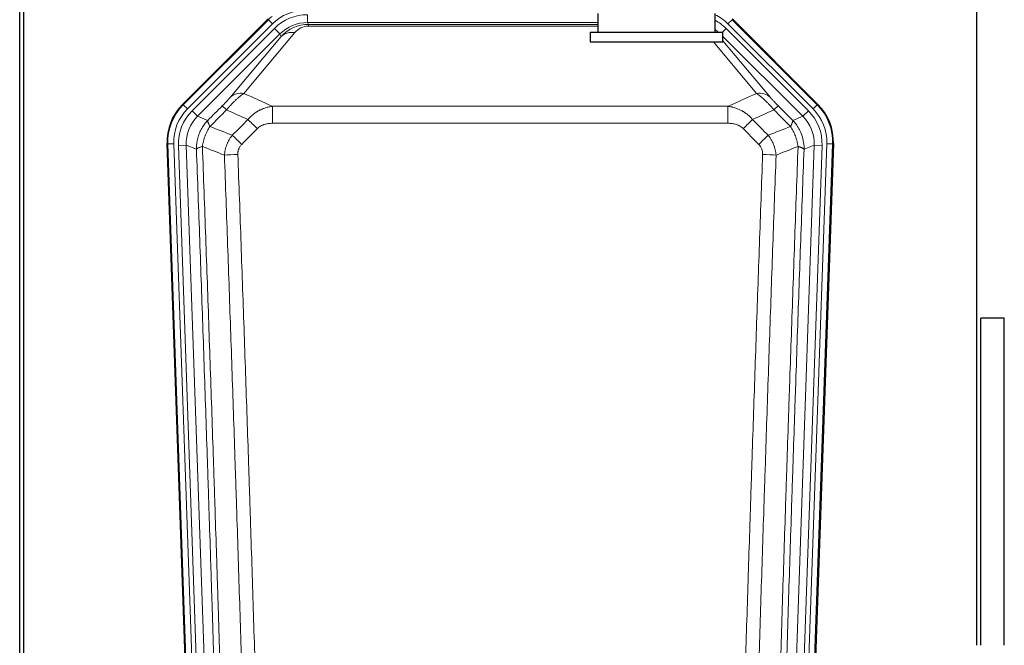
# Model space of a CAD drawing. Header units: inches. Extents: x 0 to 17820, y -10 to 12600.
# Tile 26 of 125: x 4154 to 4658, y 3269 to 3589. Entities that reach past the tile are written whole.
import ezdxf

# ---------------------------------------------------------------- set-up
doc = ezdxf.new("R2010")
doc.units = ezdxf.units.IN
doc.layers.add('1', color=7, linetype='Continuous', true_color=0xffffff)

msp = doc.modelspace()

# ---------------------------------------------------------------- linework, layer by layer
at = {"layer": '1', "color": 2, "linetype": 'Continuous', "lineweight": 25}
for p, q in [((4154.089, 3210.404), (4154.089, 3610.984)), ((4156.089, 3610.656), (4156.089, 3187.146)), ((4644.089, 3268.646), (4644.089, 3596.138)), ((4237.448, 3545.533), (4281.264, 3589.349)), ((4450.09, 3592.145), (4450.09, 3582.645)), ((4510.09, 3582.645), (4510.09, 3592.156)), ((4518.915, 3589.349), (4562.731, 3545.533)), ((4446.09, 3582.645), (4514.09, 3582.645)), ((4446.09, 3582.645), (4446.09, 3577.645)), ((4514.09, 3577.645), (4514.09, 3582.645)), ((4446.09, 3577.645), (4514.09, 3577.645)), ((4242.685, 3149.881), (4229.567, 3525.526)), ((4570.611, 3525.526), (4557.494, 3149.881)), ((4646.131, 3268.639), (4646.131, 3436.145)), ((4658.131, 3436.145), (4646.131, 3436.145)), ((4658.131, 3268.639), (4658.131, 3436.145))]:
    msp.add_line(p, q, dxfattribs=at)
at = {"layer": '1', "color": 110, "linetype": 'Continuous', "lineweight": 13}
for p, q in [((4237.829, 3545.383), (4281.42, 3588.974)), ((4281.42, 3588.974), (4281.264, 3589.349)), ((4283.538, 3586.855), (4281.42, 3588.974)), ((4301.462, 3587.523), (4301.462, 3591.518)), ((4518.759, 3588.974), (4516.641, 3586.855)), ((4518.915, 3589.349), (4518.759, 3588.974)), ((4518.759, 3588.974), (4562.35, 3545.383)), ((4283.538, 3586.855), (4239.947, 3543.264)), ((4242.339, 3542.322), (4284.514, 3584.498)), ((4287.339, 3581.673), (4284.514, 3584.498)), ((4450.088, 3587.523), (4301.462, 3587.523)), ((4301.462, 3587.523), (4301.857, 3586.568)), ((4301.857, 3586.568), (4450.087, 3586.568)), ((4301.857, 3585.69), (4301.857, 3586.568)), ((4450.087, 3585.69), (4301.857, 3585.69)), ((4513.812, 3582.645), (4515.665, 3584.498)), ((4557.84, 3542.322), (4515.665, 3584.498)), ((4560.232, 3543.264), (4516.641, 3586.855)), ((4287.339, 3581.673), (4245.164, 3539.498)), ((4261.815, 3549.163), (4287.893, 3580.336)), ((4294.954, 3582.382), (4268.876, 3551.209)), ((4287.893, 3580.336), (4287.339, 3581.673)), ((4555.015, 3539.498), (4514.09, 3580.423)), ((4531.302, 3551.209), (4509.188, 3577.645)), ((4514.09, 3578.18), (4538.364, 3549.163)), ((4237.448, 3545.533), (4237.829, 3545.383)), ((4239.947, 3543.264), (4237.829, 3545.383)), ((4283.503, 3535.93), (4283.503, 3544.639)), ((4283.503, 3544.639), (4516.676, 3544.639)), ((4516.676, 3535.93), (4516.676, 3544.639)), ((4562.35, 3545.383), (4560.232, 3543.264)), ((4562.35, 3545.383), (4562.731, 3545.533)), ((4242.339, 3542.322), (4245.164, 3539.498)), ((4245.164, 3539.498), (4250.388, 3537.44)), ((4549.791, 3537.44), (4555.015, 3539.498)), ((4555.015, 3539.498), (4557.84, 3542.322)), ((4516.676, 3535.93), (4283.503, 3535.93)), ((4229.948, 3525.376), (4229.567, 3525.526)), ((4232.942, 3525.481), (4229.948, 3525.376)), ((4243.059, 3149.933), (4229.948, 3525.376)), ((4232.942, 3525.481), (4246.053, 3150.038)), ((4235.334, 3524.539), (4239.326, 3524.678)), ((4235.334, 3524.539), (4248.4, 3150.368)), ((4244.574, 3522.611), (4239.326, 3524.678)), ((4239.326, 3524.678), (4252.392, 3150.507)), ((4547.787, 3150.507), (4560.853, 3524.678)), ((4564.845, 3524.539), (4551.779, 3150.368)), ((4554.126, 3150.038), (4567.237, 3525.481)), ((4560.853, 3524.678), (4555.605, 3522.611)), ((4570.231, 3525.376), (4557.12, 3149.933)), ((4560.853, 3524.678), (4564.845, 3524.539)), ((4570.231, 3525.376), (4567.237, 3525.481)), ((4570.611, 3525.526), (4570.231, 3525.376))]:
    msp.add_line(p, q, dxfattribs=at)
for centre, major_axis, ratio, start_param, end_param in [((4300.513, 3569.842, 0), (9.199, -22.209), 0.998395, 2.7494612, 3.5337241), ((4300.513, 3569.842), (10.345, -24.976), 0.9987509, 3.439392, 3.5337241), ((4301.489, 3567.485, 0), (-9.199, 22.209), 0.998395, 5.8910538, 6.6753168), ((4499.666, 3569.842, 0), (-9.199, -22.209), 0.998395, 2.7494612, 3.0857139), ((4301.489, 3567.485), (7.671, -18.519), 0.9977549, 2.7494612, 3.5337241), ((4302.411, 3565.26), (4.311, -20.925), 0.9337003, 2.9520749, 3.7363379), ((4302.411, 3574.367), (2.389, -11.128), 0.8742439, 2.9560698, 3.7403327), ((4498.69, 3567.485), (-7.671, -18.519), 0.9977549, 2.8207801, 2.9288368), ((4498.69, 3567.485), (9.199, 22.209), 0.998395, 5.8910538, 6.1816355), ((4294.954, 3573.275), (-7.67, 6.416), 0.860824, 5.3364913, 6.1801624), ((4268.876, 3542.102), (-7.67, 6.416), 0.860824, 5.3364913, 6.1801624), ((4531.302, 3542.102), (-7.67, -6.416), 0.860824, 3.2446156, 4.0882866), ((4256.961, 3526.291), (25.153, -9.908), 0.9987323, 2.7320361, 3.5511492), ((4264.789, 3537.738), (7.081, -7.061), 0.0269081, 2.343706, 3.0892138), ((4535.39, 3537.738), (-7.081, -7.061), 0.0269081, 3.1939715, 3.9394793), ((4543.218, 3526.291), (-25.153, -9.908), 0.9987323, 2.7320361, 3.5511492), ((4256.961, 3526.291, 0), (22.366, -8.81), 0.9983711, 2.7320361, 3.5511492), ((4259.353, 3525.349, 0), (-22.366, 8.81), 0.9983711, 5.8736288, 6.6927419), ((4259.353, 3525.349), (18.651, -7.347), 0.9977215, 2.7320361, 3.5511492), ((4540.826, 3525.349), (-18.651, -7.347), 0.9977215, 2.7320361, 3.5511492), ((4540.826, 3525.349, 0), (22.366, 8.81), 0.9983711, 5.8736288, 6.6927419), ((4543.218, 3526.291, 0), (-22.366, -8.81), 0.9983711, 2.7320361, 3.5511492), ((4275.745, 3532.807), (7.096, -7.046), 0.0275577, 1.5981516, 2.344042), ((4524.434, 3532.807), (-7.096, -7.046), 0.0275577, 3.9391433, 4.6850337), ((4267.736, 3524.743), (7.095, -7.047), 0.0252539, 1.5958719, 2.342907), ((4532.443, 3524.743), (7.095, 7.047), 0.0252539, 0.7986857, 1.5457208), ((4265.764, 3519.655), (-9.993, -0.365), 0.0335157, 4.711165, 5.4709844), ((4534.415, 3519.655), (-9.993, 0.365), 0.0335157, 3.9537936, 4.713613)]:
    msp.add_ellipse(centre, major_axis=major_axis, ratio=ratio, start_param=start_param, end_param=end_param, dxfattribs=at)
at = {"layer": '1', "color": 2, "linetype": 'Continuous', "lineweight": 25}
for centre, major_axis in [((4256.589, 3526.437, 0), (25.162, -9.912)), ((4543.59, 3526.437, 0), (-25.162, -9.912))]:
    msp.add_ellipse(centre, major_axis=major_axis, ratio=0.9983711, start_param=2.7320361, end_param=3.5511492, dxfattribs=at)
at = {"layer": '1', "color": 110, "linetype": 'Continuous', "lineweight": 13}
for points, knots in [([(4261.815, 3549.163), (4261.79, 3549.133), (4261.764, 3549.102), (4261.711, 3549.04), (4261.684, 3549.008), (4261.601, 3548.911), (4261.544, 3548.844), (4261.364, 3548.637), (4261.236, 3548.491), (4261.028, 3548.258), (4260.956, 3548.178), (4260.844, 3548.054), (4260.788, 3547.992), (4260.729, 3547.928), (4260.69, 3547.885), (4260.67, 3547.863), (4260.491, 3547.667), (4260.324, 3547.486), (4259.973, 3547.111), (4259.789, 3546.916), (4259.549, 3546.664), (4259.476, 3546.587), (4259.402, 3546.51), (4259.352, 3546.458), (4259.327, 3546.432), (4259.202, 3546.302), (4259.101, 3546.197), (4258.794, 3545.88), (4258.586, 3545.667), (4258.162, 3545.236), (4257.947, 3545.019), (4257.728, 3544.799)], [0, 0, 0, 0, 0.03125, 0.03125, 0.0625, 0.0625, 0.125, 0.125, 0.25, 0.25, 0.3125, 0.3125, 0.34375, 0.359375, 0.359375, 0.375, 0.375, 0.5, 0.5, 0.625, 0.625, 0.65625, 0.671875, 0.671875, 0.6875, 0.6875, 0.75, 0.75, 0.875, 0.875, 1, 1, 1, 1]), ([(4259.981, 3542.804), (4260.365, 3543.263), (4261.135, 3544.16), (4261.911, 3545.015), (4262.495, 3545.64), (4262.69, 3545.845), (4262.934, 3546.099), (4262.983, 3546.149), (4263.08, 3546.25), (4263.226, 3546.4), (4263.372, 3546.548), (4263.856, 3547.036), (4264.24, 3547.409), (4264.999, 3548.125), (4265.374, 3548.467), (4265.839, 3548.875), (4265.932, 3548.955), (4266.116, 3549.114), (4266.391, 3549.348), (4266.661, 3549.571), (4267.196, 3550.002), (4267.543, 3550.27), (4268.053, 3550.644), (4268.221, 3550.764), (4268.469, 3550.937), (4268.552, 3550.993), (4268.715, 3551.103), (4268.796, 3551.157), (4268.876, 3551.209)], [0, 0, 0, 0, 0.125, 0.25, 0.25, 0.3125, 0.3125, 0.328125, 0.328125, 0.34375, 0.375, 0.375, 0.5, 0.5, 0.625, 0.625, 0.65625, 0.65625, 0.6875, 0.75, 0.75, 0.875, 0.875, 0.9375, 0.9375, 0.96875, 0.96875, 1, 1, 1, 1]), ([(4531.302, 3551.209), (4531.624, 3550.999), (4531.955, 3550.77), (4532.632, 3550.273), (4532.979, 3550.005), (4533.513, 3549.574), (4533.693, 3549.426), (4533.967, 3549.195), (4534.059, 3549.117), (4534.197, 3548.998), (4534.244, 3548.958), (4534.336, 3548.878), (4534.754, 3548.513), (4535.552, 3547.787), (4536.317, 3547.041), (4536.896, 3546.458), (4537.09, 3546.26), (4537.382, 3545.957), (4537.479, 3545.855), (4537.626, 3545.7), (4537.675, 3545.648), (4537.773, 3545.544), (4537.822, 3545.492), (4538.262, 3545.021), (4538.652, 3544.592), (4539.427, 3543.713), (4539.813, 3543.264), (4540.198, 3542.804)], [0, 0, 0, 0, 0.125, 0.125, 0.25, 0.25, 0.3125, 0.3125, 0.34375, 0.34375, 0.359375, 0.359375, 0.375, 0.5, 0.625, 0.625, 0.6875, 0.6875, 0.71875, 0.71875, 0.734375, 0.734375, 0.75, 0.75, 0.875, 0.875, 1, 1, 1, 1]), ([(4542.451, 3544.799), (4542.232, 3545.019), (4542.015, 3545.237), (4541.589, 3545.671), (4541.38, 3545.885), (4541.122, 3546.152), (4541.07, 3546.205), (4540.969, 3546.31), (4540.818, 3546.467), (4540.672, 3546.62), (4540.385, 3546.921), (4540.203, 3547.114), (4539.853, 3547.489), (4539.686, 3547.67), (4539.506, 3547.866), (4539.486, 3547.887), (4539.447, 3547.93), (4539.389, 3547.995), (4539.256, 3548.141), (4539.149, 3548.261), (4538.941, 3548.493), (4538.813, 3548.639), (4538.575, 3548.914), (4538.465, 3549.042), (4538.364, 3549.163)], [0, 0, 0, 0, 0.125, 0.125, 0.25, 0.25, 0.28125, 0.28125, 0.3125, 0.375, 0.375, 0.5, 0.5, 0.625, 0.625, 0.640625, 0.640625, 0.65625, 0.6875, 0.75, 0.75, 0.875, 0.875, 1, 1, 1, 1]), ([(4270.927, 3537.869), (4271.127, 3538.108), (4271.333, 3538.342), (4271.65, 3538.685), (4271.757, 3538.799), (4271.974, 3539.021), (4272.083, 3539.131), (4272.636, 3539.672), (4273.097, 3540.08), (4274.054, 3540.848), (4274.55, 3541.207), (4275.192, 3541.627), (4275.321, 3541.709), (4275.517, 3541.831), (4275.583, 3541.871), (4275.714, 3541.95), (4275.78, 3541.99), (4276.111, 3542.184), (4276.446, 3542.371), (4276.786, 3542.547), (4276.922, 3542.616), (4276.99, 3542.651), (4277.196, 3542.753), (4277.333, 3542.819), (4277.747, 3543.013), (4278.024, 3543.135), (4278.862, 3543.481), (4279.427, 3543.686), (4280.57, 3544.044), (4281.148, 3544.197), (4282.316, 3544.455), (4282.907, 3544.559), (4283.503, 3544.639)], [0, 0, 0, 0, 0.0625, 0.0625, 0.09375, 0.09375, 0.125, 0.125, 0.25, 0.25, 0.375, 0.375, 0.40625, 0.40625, 0.421875, 0.421875, 0.4375, 0.4375, 0.5, 0.515625, 0.515625, 0.53125, 0.53125, 0.5625, 0.5625, 0.625, 0.625, 0.75, 0.75, 0.875, 0.875, 1, 1, 1, 1]), ([(4516.676, 3544.639), (4517.273, 3544.559), (4517.941, 3544.441), (4518.605, 3544.291), (4518.752, 3544.256), (4518.826, 3544.239), (4519.046, 3544.185), (4519.193, 3544.148), (4519.63, 3544.031), (4519.92, 3543.947), (4520.782, 3543.676), (4521.347, 3543.47), (4522.46, 3543.008), (4523.007, 3542.751), (4523.813, 3542.326), (4524.212, 3542.104), (4524.606, 3541.866), (4524.802, 3541.744), (4524.867, 3541.703), (4524.997, 3541.62), (4525.061, 3541.578), (4525.64, 3541.199), (4526.137, 3540.839), (4527.092, 3540.072), (4527.551, 3539.665), (4528.43, 3538.803), (4528.851, 3538.349), (4529.252, 3537.869)], [0, 0, 0, 0, 0.125, 0.140625, 0.140625, 0.15625, 0.15625, 0.1875, 0.1875, 0.25, 0.25, 0.375, 0.375, 0.5, 0.5, 0.5625, 0.59375, 0.59375, 0.609375, 0.609375, 0.625, 0.625, 0.75, 0.75, 0.875, 0.875, 1, 1, 1, 1]), ([(4244.574, 3522.611), (4244.568, 3523.097), (4244.557, 3524.063), (4244.673, 3525.502), (4244.88, 3526.913), (4245.185, 3528.288), (4245.578, 3529.623), (4246.056, 3530.912), (4246.613, 3532.15), (4247.243, 3533.333), (4247.94, 3534.457), (4248.699, 3535.517), (4249.51, 3536.518), (4250.097, 3537.134), (4250.388, 3537.44)], [0, 0, 0, 0, 0.089031, 0.1769996, 0.2639132, 0.3497793, 0.4346056, 0.5184004, 0.601172, 0.6829292, 0.763681, 0.8434369, 0.9222065, 1, 1, 1, 1]), ([(4247.629, 3524.086), (4247.758, 3524.989), (4247.936, 3525.892), (4248.393, 3527.676), (4248.67, 3528.558), (4249.158, 3529.852), (4249.333, 3530.278), (4249.705, 3531.118), (4249.903, 3531.532), (4250.529, 3532.752), (4250.991, 3533.536), (4251.494, 3534.282)], [0, 0, 0, 0, 0.25, 0.25, 0.5, 0.5, 0.625, 0.625, 0.75, 0.75, 1, 1, 1, 1]), ([(4251.494, 3534.282), (4251.387, 3534.489), (4251.287, 3534.688), (4251.1, 3535.069), (4251.013, 3535.251), (4250.853, 3535.597), (4250.781, 3535.761), (4250.652, 3536.069), (4250.595, 3536.213), (4250.499, 3536.481), (4250.459, 3536.605), (4250.396, 3536.831), (4250.374, 3536.934), (4250.333, 3537.208), (4250.342, 3537.347), (4250.388, 3537.44)], [0, 0, 0, 0, 0.125, 0.125, 0.25, 0.25, 0.375, 0.375, 0.5, 0.5, 0.625, 0.625, 0.75, 0.75, 1, 1, 1, 1]), ([(4275.745, 3533.196), (4275.87, 3533.322), (4276, 3533.444), (4276.202, 3533.621), (4276.27, 3533.678), (4276.408, 3533.79), (4276.477, 3533.845), (4276.83, 3534.113), (4277.124, 3534.307), (4277.734, 3534.659), (4278.05, 3534.816), (4278.458, 3534.993), (4278.54, 3535.028), (4278.705, 3535.094), (4278.787, 3535.126), (4279.035, 3535.219), (4279.202, 3535.276), (4279.703, 3535.436), (4280.04, 3535.526), (4280.72, 3535.678), (4281.062, 3535.739), (4281.752, 3535.836), (4282.099, 3535.872), (4282.798, 3535.919), (4283.15, 3535.93), (4283.503, 3535.93)], [0, 0, 0, 0, 0.0625, 0.0625, 0.09375, 0.09375, 0.125, 0.125, 0.25, 0.25, 0.375, 0.375, 0.40625, 0.40625, 0.4375, 0.4375, 0.5, 0.5, 0.625, 0.625, 0.75, 0.75, 0.875, 0.875, 1, 1, 1, 1]), ([(4516.676, 3535.93), (4517.029, 3535.93), (4517.383, 3535.919), (4517.824, 3535.889), (4517.912, 3535.882), (4518.088, 3535.867), (4518.176, 3535.859), (4518.44, 3535.832), (4518.614, 3535.81), (4519.136, 3535.736), (4519.481, 3535.674), (4520.164, 3535.52), (4520.501, 3535.429), (4521.169, 3535.214), (4521.499, 3535.091), (4521.865, 3534.931), (4521.905, 3534.913), (4521.986, 3534.876), (4522.106, 3534.821), (4522.384, 3534.686), (4522.616, 3534.56), (4523.07, 3534.297), (4523.361, 3534.104), (4523.918, 3533.68), (4524.184, 3533.449), (4524.434, 3533.196)], [0, 0, 0, 0, 0.125, 0.125, 0.15625, 0.15625, 0.1875, 0.1875, 0.25, 0.25, 0.375, 0.375, 0.5, 0.5, 0.625, 0.625, 0.640625, 0.640625, 0.65625, 0.6875, 0.75, 0.75, 0.875, 0.875, 1, 1, 1, 1]), ([(4549.791, 3537.44), (4549.837, 3537.347), (4549.846, 3537.208), (4549.805, 3536.934), (4549.783, 3536.831), (4549.72, 3536.605), (4549.68, 3536.481), (4549.584, 3536.213), (4549.527, 3536.069), (4549.398, 3535.761), (4549.326, 3535.597), (4549.166, 3535.251), (4549.079, 3535.069), (4548.892, 3534.688), (4548.792, 3534.489), (4548.685, 3534.282)], [0, 0, 0, 0, 0.25, 0.25, 0.375, 0.375, 0.5, 0.5, 0.625, 0.625, 0.75, 0.75, 0.875, 0.875, 1, 1, 1, 1]), ([(4548.685, 3534.282), (4549.188, 3533.536), (4549.65, 3532.752), (4550.276, 3531.532), (4550.474, 3531.118), (4550.846, 3530.278), (4551.021, 3529.852), (4551.509, 3528.558), (4551.786, 3527.676), (4552.243, 3525.892), (4552.421, 3524.989), (4552.55, 3524.086)], [0, 0, 0, 0, 0.25, 0.25, 0.375, 0.375, 0.5, 0.5, 0.75, 0.75, 1, 1, 1, 1]), ([(4549.791, 3537.44), (4550.093, 3537.121), (4550.703, 3536.481), (4551.541, 3535.438), (4552.322, 3534.332), (4553.036, 3533.16), (4553.675, 3531.926), (4554.535, 3529.944), (4555.366, 3527.079), (4555.642, 3524.344), (4555.61, 3522.843), (4555.605, 3522.611)], [0, 0, 0, 0, 0.0808925, 0.1627583, 0.2456086, 0.3294543, 0.4143057, 0.5001731, 0.7248177, 0.9574268, 1, 1, 1, 1]), ([(4258.881, 3519.647), (4258.917, 3520.11), (4258.97, 3520.57), (4259.059, 3521.143), (4259.077, 3521.257), (4259.117, 3521.486), (4259.138, 3521.6), (4259.203, 3521.942), (4259.251, 3522.168), (4259.408, 3522.844), (4259.649, 3523.734), (4259.957, 3524.603), (4260.213, 3525.247), (4260.325, 3525.514), (4260.444, 3525.778), (4260.492, 3525.884), (4260.516, 3525.937), (4260.589, 3526.095), (4260.639, 3526.199), (4260.893, 3526.719), (4261.111, 3527.126), (4261.577, 3527.919), (4262.071, 3528.693), (4262.623, 3529.429), (4262.914, 3529.787)], [0, 0, 0, 0, 0.125, 0.125, 0.15625, 0.15625, 0.1875, 0.1875, 0.25, 0.25, 0.375, 0.5, 0.5, 0.5625, 0.578125, 0.578125, 0.59375, 0.59375, 0.625, 0.625, 0.75, 0.75, 0.875, 1, 1, 1, 1]), ([(4537.265, 3529.787), (4537.556, 3529.429), (4537.833, 3529.06), (4538.162, 3528.585), (4538.226, 3528.489), (4538.355, 3528.297), (4538.418, 3528.2), (4538.604, 3527.907), (4538.725, 3527.71), (4539.074, 3527.113), (4539.509, 3526.302), (4539.882, 3525.459), (4540.138, 3524.815), (4540.219, 3524.598), (4540.335, 3524.271), (4540.373, 3524.161), (4540.446, 3523.94), (4540.482, 3523.83), (4540.654, 3523.276), (4540.775, 3522.83), (4540.982, 3521.932), (4541.155, 3521.027), (4541.262, 3520.11), (4541.298, 3519.647)], [0, 0, 0, 0, 0.125, 0.125, 0.15625, 0.15625, 0.1875, 0.1875, 0.25, 0.25, 0.375, 0.5, 0.5, 0.5625, 0.5625, 0.59375, 0.59375, 0.625, 0.625, 0.75, 0.75, 0.875, 1, 1, 1, 1]), ([(4244.574, 3522.611), (4244.603, 3522.71), (4244.693, 3522.816), (4244.916, 3522.985), (4245.005, 3523.043), (4245.211, 3523.162), (4245.328, 3523.223), (4245.589, 3523.347), (4245.734, 3523.411), (4246.048, 3523.54), (4246.218, 3523.606), (4246.582, 3523.74), (4246.776, 3523.808), (4247.186, 3523.946), (4247.403, 3524.016), (4247.629, 3524.086)], [0, 0, 0, 0, 0.25, 0.25, 0.375, 0.375, 0.5, 0.5, 0.625, 0.625, 0.75, 0.75, 0.875, 0.875, 1, 1, 1, 1]), ([(4247.629, 3524.086), (4248.2, 3508.532), (4249.328, 3477.422), (4250.973, 3430.757), (4252.04, 3399.647), (4252.828, 3376.314), (4253.219, 3364.648), (4253.671, 3351.037), (4253.863, 3345.204), (4253.991, 3341.315), (4254.055, 3339.371), (4254.374, 3329.649), (4254.754, 3317.986), (4255.191, 3304.383), (4255.378, 3298.554), (4255.502, 3294.669), (4255.564, 3292.726), (4256.12, 3275.243), (4257.093, 3244.187), (4258.504, 3197.677), (4259.412, 3166.719), (4259.858, 3151.253)], [0, 0, 0, 0, 0.125, 0.25, 0.375, 0.375, 0.4375, 0.46875, 0.484375, 0.484375, 0.5, 0.5, 0.5625, 0.59375, 0.609375, 0.609375, 0.625, 0.625, 0.75, 0.875, 1, 1, 1, 1]), ([(4265.764, 3519.991), (4265.755, 3520.227), (4265.758, 3520.464), (4265.775, 3520.758), (4265.779, 3520.817), (4265.789, 3520.935), (4265.794, 3520.994), (4265.813, 3521.17), (4265.829, 3521.287), (4265.884, 3521.635), (4265.933, 3521.863), (4266.053, 3522.314), (4266.125, 3522.536), (4266.251, 3522.865), (4266.296, 3522.973), (4266.369, 3523.135), (4266.394, 3523.189), (4266.445, 3523.295), (4266.471, 3523.348), (4266.606, 3523.61), (4266.724, 3523.813), (4266.98, 3524.203), (4267.118, 3524.392), (4267.413, 3524.755), (4267.57, 3524.93), (4267.736, 3525.098)], [0, 0, 0, 0, 0.125, 0.125, 0.15625, 0.15625, 0.1875, 0.1875, 0.25, 0.25, 0.375, 0.375, 0.5, 0.5, 0.5625, 0.5625, 0.59375, 0.59375, 0.625, 0.625, 0.75, 0.75, 0.875, 0.875, 1, 1, 1, 1]), ([(4532.443, 3525.098), (4532.609, 3524.93), (4532.767, 3524.754), (4532.953, 3524.525), (4532.99, 3524.478), (4533.062, 3524.385), (4533.098, 3524.337), (4533.202, 3524.194), (4533.269, 3524.097), (4533.461, 3523.802), (4533.696, 3523.398), (4533.886, 3522.972), (4534.012, 3522.644), (4534.052, 3522.533), (4534.106, 3522.364), (4534.124, 3522.308), (4534.157, 3522.194), (4534.173, 3522.137), (4534.249, 3521.853), (4534.297, 3521.623), (4534.37, 3521.162), (4534.394, 3520.93), (4534.421, 3520.462), (4534.423, 3520.227), (4534.415, 3519.991)], [0, 0, 0, 0, 0.125, 0.125, 0.15625, 0.15625, 0.1875, 0.1875, 0.25, 0.25, 0.375, 0.5, 0.5, 0.5625, 0.5625, 0.59375, 0.59375, 0.625, 0.625, 0.75, 0.75, 0.875, 0.875, 1, 1, 1, 1]), ([(4540.321, 3151.253), (4540.377, 3153.186), (4540.433, 3155.119), (4540.545, 3158.987), (4540.713, 3164.789), (4541.109, 3178.329), (4541.452, 3189.942), (4542.145, 3213.175), (4543.086, 3244.174), (4544.544, 3290.738), (4545.548, 3321.825), (4546.122, 3339.323), (4546.186, 3341.267), (4546.314, 3345.156), (4546.507, 3350.99), (4546.958, 3364.603), (4547.35, 3376.273), (4547.678, 3386), (4547.744, 3387.946), (4547.876, 3391.836), (4548.074, 3397.672), (4548.539, 3411.289), (4548.942, 3422.96), (4549.754, 3446.301), (4550.851, 3477.419), (4551.979, 3508.532), (4552.55, 3524.086)], [0, 0, 0, 0, 0.015625, 0.015625, 0.03125, 0.0625, 0.125, 0.125, 0.25, 0.375, 0.5, 0.5, 0.515625, 0.515625, 0.53125, 0.5625, 0.625, 0.625, 0.640625, 0.640625, 0.65625, 0.6875, 0.75, 0.75, 0.875, 1, 1, 1, 1]), ([(4552.55, 3524.086), (4552.776, 3524.016), (4552.993, 3523.946), (4553.403, 3523.808), (4553.597, 3523.74), (4553.961, 3523.606), (4554.131, 3523.54), (4554.445, 3523.411), (4554.59, 3523.347), (4554.851, 3523.223), (4554.968, 3523.162), (4555.174, 3523.043), (4555.263, 3522.985), (4555.486, 3522.816), (4555.576, 3522.71), (4555.605, 3522.611)], [0, 0, 0, 0, 0.125, 0.125, 0.25, 0.25, 0.375, 0.375, 0.5, 0.5, 0.625, 0.625, 0.75, 0.75, 1, 1, 1, 1]), ([(4256.769, 3151.122), (4256.324, 3166.532), (4255.418, 3197.378), (4254.011, 3243.719), (4253.041, 3274.663), (4252.487, 3292.082), (4252.425, 3294.018), (4252.301, 3297.889), (4252.115, 3303.697), (4251.678, 3317.251), (4251.3, 3328.872), (4250.982, 3338.558), (4250.918, 3340.496), (4250.79, 3344.371), (4250.599, 3350.183), (4250.148, 3363.745), (4249.758, 3375.369), (4248.972, 3398.618), (4247.909, 3429.616), (4246.268, 3476.114), (4245.143, 3507.112), (4244.574, 3522.611)], [0, 0, 0, 0, 0.125, 0.25, 0.375, 0.375, 0.390625, 0.390625, 0.40625, 0.4375, 0.5, 0.5, 0.515625, 0.515625, 0.53125, 0.5625, 0.625, 0.625, 0.75, 0.875, 1, 1, 1, 1]), ([(4270.855, 3152.807), (4270.417, 3168.026), (4269.525, 3198.488), (4268.603, 3228.998), (4267.9, 3251.898), (4267.664, 3259.534), (4267.188, 3274.813), (4266.947, 3282.455), (4266.221, 3305.391), (4265.729, 3320.688), (4265.105, 3339.817), (4264.98, 3343.643), (4264.728, 3351.295), (4264.349, 3362.773), (4263.966, 3374.252), (4263.194, 3397.208), (4262.151, 3427.817), (4260.541, 3473.731), (4259.439, 3504.342), (4258.881, 3519.647)], [0, 0, 0, 0, 0.125, 0.25, 0.25, 0.3125, 0.3125, 0.375, 0.375, 0.5, 0.5, 0.53125, 0.53125, 0.5625, 0.625, 0.625, 0.75, 0.875, 1, 1, 1, 1]), ([(4265.764, 3519.991), (4266.322, 3504.666), (4267.422, 3474.018), (4269.03, 3428.046), (4270.072, 3397.399), (4270.843, 3374.414), (4271.225, 3362.921), (4271.604, 3351.429), (4271.855, 3343.767), (4271.98, 3339.937), (4272.604, 3320.783), (4273.095, 3305.467), (4273.82, 3282.503), (4274.06, 3274.851), (4274.536, 3259.553), (4274.772, 3251.907), (4275.474, 3228.979), (4276.395, 3198.431), (4277.285, 3167.931), (4277.723, 3152.693)], [0, 0, 0, 0, 0.125, 0.25, 0.375, 0.375, 0.4375, 0.46875, 0.46875, 0.5, 0.5, 0.625, 0.625, 0.6875, 0.6875, 0.75, 0.75, 0.875, 1, 1, 1, 1]), ([(4522.456, 3152.693), (4522.894, 3167.931), (4523.784, 3198.431), (4524.705, 3228.979), (4525.407, 3251.907), (4525.643, 3259.553), (4526.119, 3274.851), (4526.359, 3282.503), (4527.084, 3305.467), (4527.575, 3320.783), (4528.199, 3339.937), (4528.324, 3343.767), (4528.575, 3351.429), (4528.954, 3362.921), (4529.336, 3374.414), (4530.107, 3397.399), (4531.149, 3428.046), (4532.757, 3474.018), (4533.857, 3504.666), (4534.415, 3519.991)], [0, 0, 0, 0, 0.125, 0.25, 0.25, 0.3125, 0.3125, 0.375, 0.375, 0.5, 0.5, 0.53125, 0.53125, 0.5625, 0.625, 0.625, 0.75, 0.875, 1, 1, 1, 1]), ([(4541.298, 3519.647), (4540.74, 3504.342), (4539.638, 3473.731), (4538.028, 3427.817), (4536.985, 3397.208), (4536.213, 3374.252), (4535.83, 3362.773), (4535.451, 3351.295), (4535.199, 3343.643), (4535.074, 3339.817), (4534.45, 3320.688), (4533.958, 3305.391), (4533.231, 3282.455), (4532.991, 3274.813), (4532.515, 3259.534), (4532.279, 3251.898), (4531.576, 3228.998), (4530.654, 3198.488), (4529.762, 3168.026), (4529.324, 3152.807)], [0, 0, 0, 0, 0.125, 0.25, 0.375, 0.375, 0.4375, 0.46875, 0.46875, 0.5, 0.5, 0.625, 0.625, 0.6875, 0.6875, 0.75, 0.75, 0.875, 1, 1, 1, 1]), ([(4555.605, 3522.611), (4555.036, 3507.112), (4553.911, 3476.11), (4552.817, 3445.103), (4552.008, 3421.846), (4551.606, 3410.217), (4551.142, 3396.649), (4550.944, 3390.834), (4550.813, 3386.957), (4550.747, 3385.018), (4550.419, 3375.327), (4550.029, 3363.698), (4549.579, 3350.134), (4549.387, 3344.321), (4549.259, 3340.447), (4549.196, 3338.509), (4548.623, 3321.074), (4547.622, 3290.1), (4546.167, 3243.705), (4544.761, 3197.375), (4543.855, 3166.533), (4543.41, 3151.122)], [0, 0, 0, 0, 0.125, 0.25, 0.25, 0.3125, 0.34375, 0.359375, 0.359375, 0.375, 0.375, 0.4375, 0.46875, 0.484375, 0.484375, 0.5, 0.5, 0.625, 0.75, 0.875, 1, 1, 1, 1])]:
    msp.add_open_spline(points, degree=3, knots=knots, dxfattribs=at)
for points in [[(4268.876, 3551.209), (4273.756, 3549.02), (4278.631, 3546.83), (4283.503, 3544.639)], [(4516.676, 3544.639), (4521.548, 3546.83), (4526.423, 3549.02), (4531.302, 3551.209)], [(4250.388, 3537.44), (4252.835, 3539.893), (4255.282, 3542.346), (4257.728, 3544.799)], [(4542.451, 3544.799), (4544.897, 3542.346), (4547.344, 3539.893), (4549.791, 3537.44)], [(4259.981, 3542.804), (4257.152, 3539.963), (4254.323, 3537.123), (4251.494, 3534.282)], [(4270.927, 3537.869), (4267.281, 3539.515), (4263.632, 3541.16), (4259.981, 3542.804)], [(4540.198, 3542.804), (4536.547, 3541.16), (4532.898, 3539.515), (4529.252, 3537.869)], [(4548.685, 3534.282), (4545.856, 3537.123), (4543.027, 3539.963), (4540.198, 3542.804)], [(4251.494, 3534.282), (4255.299, 3532.778), (4259.105, 3531.28), (4262.914, 3529.787)], [(4262.914, 3529.787), (4265.585, 3532.481), (4268.256, 3535.175), (4270.927, 3537.869)], [(4529.252, 3537.869), (4531.923, 3535.175), (4534.594, 3532.481), (4537.265, 3529.787)], [(4537.265, 3529.787), (4541.074, 3531.28), (4544.88, 3532.778), (4548.685, 3534.282)], [(4275.745, 3533.196), (4273.076, 3530.496), (4270.406, 3527.797), (4267.736, 3525.098)], [(4532.443, 3525.098), (4529.773, 3527.797), (4527.103, 3530.496), (4524.434, 3533.196)], [(4258.881, 3519.647), (4255.128, 3521.122), (4251.378, 3522.602), (4247.629, 3524.086)], [(4552.55, 3524.086), (4548.801, 3522.602), (4545.051, 3521.122), (4541.298, 3519.647)]]:
    msp.add_open_spline(points, degree=3, dxfattribs=at)

doc.saveas('drawing.dxf')
